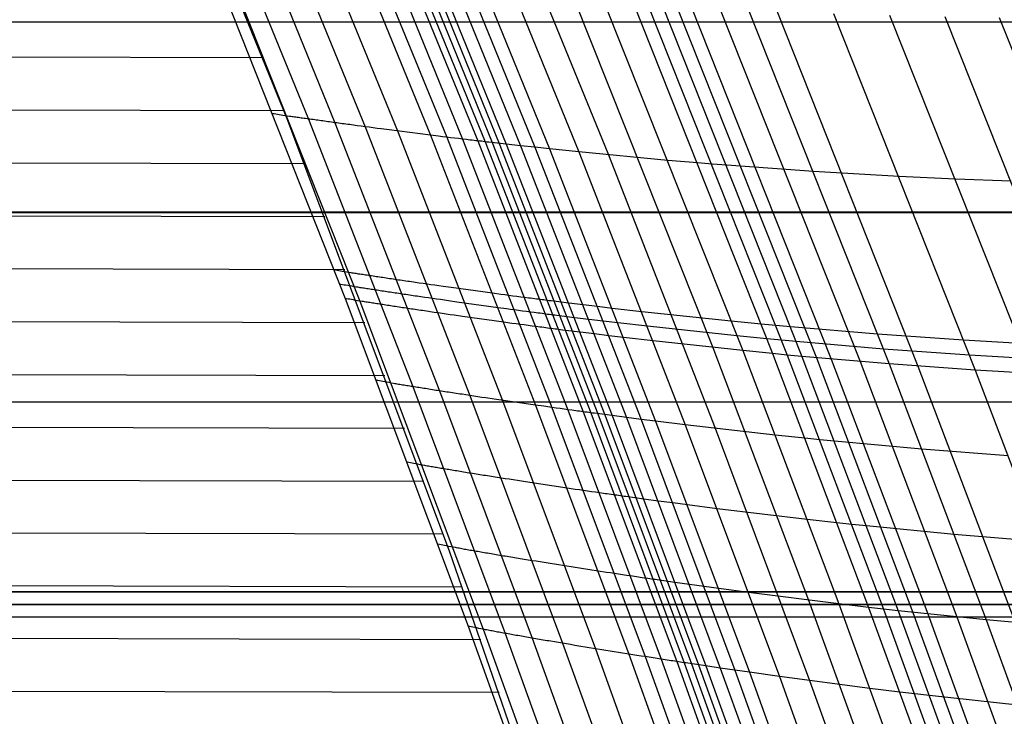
# Model space of a CAD drawing. Extents: x -260 to 296, y -277 to 294.
# Tile 173 of 241: x 208 to 223, y 57 to 67. Entities that reach past the tile are written whole.
import ezdxf

# ---------------------------------------------------------------- set-up
doc = ezdxf.new("R2010")
doc.units = 0
doc.layers.add('PREDEFINITO', color=7, linetype='CONTINUOUS')

msp = doc.modelspace()

# ---------------------------------------------------------------- linework, layer by layer
at = {"layer": 'PREDEFINITO'}
for p, q in [((209.467, 72.296, 440.509), (212.07, 65.874, 440.732)), ((210.502, 70.509, 438.194), (212.394, 65.864, 438.434)), ((210.89, 70.464, 437.872), (212.786, 65.81, 438.109)), ((211.333, 70.414, 437.727), (213.234, 65.75, 437.963)), ((211.809, 70.362, 437.685), (213.714, 65.687, 437.921)), ((212.294, 70.31, 437.67), (214.203, 65.625, 437.907)), ((212.534, 70.285, 437.65), (214.445, 65.595, 437.887)), ((212.767, 70.262, 437.609), (214.68, 65.566, 437.846)), ((212.991, 70.24, 437.538), (214.906, 65.539, 437.774)), ((213.099, 70.23, 437.489), (215.015, 65.527, 437.724)), ((213.204, 70.221, 437.428), (215.121, 65.514, 437.663)), ((213.307, 70.211, 437.362), (215.225, 65.503, 437.597)), ((213.41, 70.202, 437.298), (215.33, 65.491, 437.532)), ((213.62, 70.184, 437.177), (215.542, 65.468, 437.409)), ((213.831, 70.166, 437.061), (215.755, 65.445, 437.293)), ((214.045, 70.148, 436.952), (215.971, 65.422, 437.183)), ((214.476, 70.113, 436.747), (216.407, 65.377, 436.975)), ((214.912, 70.079, 436.554), (216.847, 65.333, 436.781)), ((210.935, 68.258, 439.779), (212.937, 63.198, 440.133)), ((211.146, 68.229, 438.875), (213.155, 63.161, 439.219)), ((216.33, 67.671, 436.462), (218.395, 62.47, 436.786)), ((216.769, 67.636, 436.272), (218.839, 62.424, 436.594)), ((217.206, 67.603, 436.073), (219.28, 62.38, 436.393)), ((217.423, 67.587, 435.968), (219.499, 62.358, 436.287)), ((217.638, 67.572, 435.859), (219.717, 62.338, 436.176)), ((217.853, 67.558, 435.746), (219.933, 62.318, 436.062)), ((218.067, 67.544, 435.633), (220.15, 62.299, 435.948)), ((218.494, 67.518, 435.404), (220.582, 62.262, 435.717)), ((218.92, 67.494, 435.173), (221.012, 62.227, 435.483)), ((219.344, 67.472, 434.938), (221.441, 62.195, 435.245)), ((220.187, 67.434, 434.455), (222.292, 62.136, 434.756)), ((221.018, 67.405, 433.951), (223.132, 62.085, 434.246)), ((221.839, 67.385, 433.425), (223.961, 62.044, 433.714)), ((-202.747, 67.31, 407.315), (238.518, 67.31, 407.315)), ((222.648, 67.373, 432.882), (224.779, 62.012, 433.164)), ((205.607, 66.796, 441.826), (211.716, 66.778, 440.692)), ((205.606, 66.009, 441.912), (212.025, 65.99, 440.727)), ((211.885, 65.939, 439.788), (211.865, 65.942, 439.922)), ((211.908, 65.935, 439.66), (211.885, 65.939, 439.788)), ((211.932, 65.931, 439.538), (211.908, 65.935, 439.66)), ((211.958, 65.927, 439.422), (211.932, 65.931, 439.538)), ((211.986, 65.923, 439.311), (211.958, 65.927, 439.422)), ((212.015, 65.919, 439.207), (211.986, 65.923, 439.311)), ((212.046, 65.914, 439.107), (212.015, 65.919, 439.207)), ((212.079, 65.909, 439.013), (212.046, 65.914, 439.107)), ((212.07, 65.874, 440.732), (214.481, 59.448, 441.097)), ((212.113, 65.904, 438.924), (212.079, 65.909, 439.013)), ((212.131, 65.902, 438.882), (212.113, 65.904, 438.924)), ((212.149, 65.899, 438.841), (212.131, 65.902, 438.882)), ((212.168, 65.896, 438.8), (212.149, 65.899, 438.841)), ((212.187, 65.894, 438.762), (212.168, 65.896, 438.8)), ((212.206, 65.891, 438.724), (212.187, 65.894, 438.762)), ((212.225, 65.888, 438.687), (212.206, 65.891, 438.724)), ((212.245, 65.885, 438.652), (212.225, 65.888, 438.687)), ((212.266, 65.882, 438.617), (212.245, 65.885, 438.652)), ((212.286, 65.879, 438.584), (212.266, 65.882, 438.617)), ((212.307, 65.876, 438.552), (212.286, 65.879, 438.584)), ((212.328, 65.873, 438.521), (212.307, 65.876, 438.552)), ((212.35, 65.87, 438.491), (212.328, 65.873, 438.521)), ((212.372, 65.867, 438.462), (212.35, 65.87, 438.491)), ((212.394, 65.864, 438.434), (212.372, 65.867, 438.462)), ((212.416, 65.861, 438.407), (212.394, 65.864, 438.434)), ((212.394, 65.864, 438.434), (213.942, 61.889, 438.741)), ((212.439, 65.858, 438.381), (212.416, 65.861, 438.407)), ((212.462, 65.855, 438.356), (212.439, 65.858, 438.381)), ((212.486, 65.851, 438.332), (212.462, 65.855, 438.356)), ((212.509, 65.848, 438.309), (212.486, 65.851, 438.332)), ((212.533, 65.845, 438.286), (212.509, 65.848, 438.309)), ((212.557, 65.841, 438.265), (212.533, 65.845, 438.286)), ((212.582, 65.838, 438.245), (212.557, 65.841, 438.265)), ((212.607, 65.835, 438.225), (212.582, 65.838, 438.245)), ((212.631, 65.831, 438.206), (212.607, 65.835, 438.225)), ((212.657, 65.828, 438.188), (212.631, 65.831, 438.206)), ((212.682, 65.824, 438.171), (212.657, 65.828, 438.188)), ((212.708, 65.821, 438.154), (212.682, 65.824, 438.171)), ((212.734, 65.817, 438.138), (212.708, 65.821, 438.154)), ((212.76, 65.814, 438.123), (212.734, 65.817, 438.138)), ((212.786, 65.81, 438.109), (212.76, 65.814, 438.123)), ((212.813, 65.806, 438.095), (212.786, 65.81, 438.109)), ((212.786, 65.81, 438.109), (214.338, 61.826, 438.413)), ((212.84, 65.803, 438.083), (212.813, 65.806, 438.095)), ((212.867, 65.799, 438.07), (212.84, 65.803, 438.083)), ((212.894, 65.795, 438.059), (212.867, 65.799, 438.07)), ((212.921, 65.792, 438.048), (212.894, 65.795, 438.059)), ((212.949, 65.788, 438.037), (212.921, 65.792, 438.048)), ((212.977, 65.784, 438.028), (212.949, 65.788, 438.037)), ((213.005, 65.781, 438.018), (212.977, 65.784, 438.028)), ((213.033, 65.777, 438.01), (213.005, 65.781, 438.018)), ((213.061, 65.773, 438.002), (213.033, 65.777, 438.01)), ((213.089, 65.769, 437.994), (213.061, 65.773, 438.002)), ((213.118, 65.765, 437.987), (213.089, 65.769, 437.994)), ((213.176, 65.758, 437.974), (213.118, 65.765, 437.987)), ((213.234, 65.75, 437.963), (213.176, 65.758, 437.974)), ((213.293, 65.742, 437.954), (213.234, 65.75, 437.963)), ((213.234, 65.75, 437.963), (214.789, 61.757, 438.267)), ((213.352, 65.734, 437.946), (213.293, 65.742, 437.954)), ((213.411, 65.726, 437.939), (213.352, 65.734, 437.946)), ((213.471, 65.719, 437.934), (213.411, 65.726, 437.939)), ((213.592, 65.703, 437.926), (213.471, 65.719, 437.934)), ((214.203, 65.625, 437.907), (213.592, 65.703, 437.926)), ((213.714, 65.687, 437.921), (215.272, 61.685, 438.225)), ((214.325, 65.61, 437.899), (214.203, 65.625, 437.907)), ((214.203, 65.625, 437.907), (215.765, 61.614, 438.211)), ((214.385, 65.602, 437.893), (214.325, 65.61, 437.899)), ((214.445, 65.595, 437.887), (214.385, 65.602, 437.893)), ((214.504, 65.587, 437.879), (214.445, 65.595, 437.887)), ((214.445, 65.595, 437.887), (216.008, 61.579, 438.192)), ((214.563, 65.58, 437.87), (214.504, 65.587, 437.879)), ((214.622, 65.573, 437.859), (214.563, 65.58, 437.87)), ((214.68, 65.566, 437.846), (214.622, 65.573, 437.859)), ((214.738, 65.559, 437.831), (214.68, 65.566, 437.846)), ((214.68, 65.566, 437.846), (216.245, 61.546, 438.151)), ((214.766, 65.556, 437.823), (214.738, 65.559, 437.831)), ((214.794, 65.552, 437.814), (214.766, 65.556, 437.823)), ((214.823, 65.549, 437.805), (214.794, 65.552, 437.814)), ((214.851, 65.546, 437.796), (214.823, 65.549, 437.805)), ((214.879, 65.542, 437.785), (214.851, 65.546, 437.796)), ((214.906, 65.539, 437.774), (214.879, 65.542, 437.785)), ((214.934, 65.536, 437.763), (214.906, 65.539, 437.774)), ((214.906, 65.539, 437.774), (216.473, 61.515, 438.079)), ((214.961, 65.533, 437.751), (214.934, 65.536, 437.763)), ((214.988, 65.53, 437.738), (214.961, 65.533, 437.751)), ((215.015, 65.527, 437.724), (214.988, 65.53, 437.738)), ((215.042, 65.523, 437.71), (215.015, 65.527, 437.724)), ((215.015, 65.527, 437.724), (216.583, 61.5, 438.028)), ((215.069, 65.52, 437.695), (215.042, 65.523, 437.71)), ((215.33, 65.491, 437.532), (215.069, 65.52, 437.695)), ((215.121, 65.514, 437.663), (216.69, 61.486, 437.966)), ((215.225, 65.503, 437.597), (216.795, 61.472, 437.9)), ((215.542, 65.468, 437.409), (215.33, 65.491, 437.532)), ((215.33, 65.491, 437.532), (216.901, 61.458, 437.835)), ((215.755, 65.445, 437.293), (215.542, 65.468, 437.409)), ((215.542, 65.468, 437.409), (217.114, 61.431, 437.711)), ((215.971, 65.422, 437.183), (215.755, 65.445, 437.293)), ((215.755, 65.445, 437.293), (217.33, 61.403, 437.594)), ((216.407, 65.377, 436.975), (215.971, 65.422, 437.183)), ((215.971, 65.422, 437.183), (217.547, 61.376, 437.483)), ((217.73, 65.25, 436.4), (216.407, 65.377, 436.975)), ((216.407, 65.377, 436.975), (217.986, 61.322, 437.274)), ((205.606, 65.221, 441.998), (212.331, 65.202, 440.764)), ((216.847, 65.333, 436.781), (218.43, 61.27, 437.078)), ((218.169, 65.212, 436.2), (217.73, 65.25, 436.4)), ((218.387, 65.194, 436.095), (218.169, 65.212, 436.2)), ((218.603, 65.177, 435.985), (218.387, 65.194, 436.095)), ((219.891, 65.084, 435.295), (218.603, 65.177, 435.985)), ((221.164, 65.009, 434.573), (219.891, 65.084, 435.295)), ((222, 64.971, 434.066), (221.164, 65.009, 434.573)), ((222.824, 64.941, 433.538), (222, 64.971, 434.066)), ((-203.859, 64.486, 407.29), (239.629, 64.486, 407.29)), ((-203.859, 64.475, 398.29), (239.629, 64.475, 398.29)), ((205.605, 64.434, 442.085), (212.635, 64.415, 440.803)), ((205.604, 63.648, 442.173), (212.935, 63.628, 440.844)), ((212.794, 63.619, 439.963), (212.773, 63.623, 440.097)), ((212.817, 63.615, 439.834), (212.794, 63.619, 439.963)), ((212.842, 63.61, 439.711), (212.817, 63.615, 439.834)), ((212.868, 63.606, 439.595), (212.842, 63.61, 439.711)), ((212.896, 63.601, 439.484), (212.868, 63.606, 439.595)), ((212.926, 63.596, 439.378), (212.896, 63.601, 439.484)), ((212.958, 63.591, 439.279), (212.926, 63.596, 439.378)), ((212.991, 63.586, 439.184), (212.958, 63.591, 439.279)), ((213.025, 63.58, 439.095), (212.991, 63.586, 439.184)), ((213.043, 63.577, 439.052), (213.025, 63.58, 439.095)), ((213.062, 63.574, 439.011), (213.043, 63.577, 439.052)), ((213.08, 63.571, 438.97), (213.062, 63.574, 439.011)), ((213.099, 63.568, 438.931), (213.08, 63.571, 438.97)), ((213.119, 63.565, 438.893), (213.099, 63.568, 438.931)), ((213.138, 63.562, 438.856), (213.119, 63.565, 438.893)), ((213.158, 63.559, 438.821), (213.138, 63.562, 438.856)), ((213.179, 63.556, 438.786), (213.158, 63.559, 438.821)), ((213.2, 63.553, 438.753), (213.179, 63.556, 438.786)), ((213.221, 63.55, 438.721), (213.2, 63.553, 438.753)), ((213.242, 63.546, 438.69), (213.221, 63.55, 438.721)), ((213.264, 63.543, 438.659), (213.242, 63.546, 438.69)), ((213.286, 63.539, 438.63), (213.264, 63.543, 438.659)), ((213.308, 63.536, 438.602), (213.286, 63.539, 438.63)), ((213.331, 63.533, 438.575), (213.308, 63.536, 438.602)), ((213.354, 63.529, 438.549), (213.331, 63.533, 438.575)), ((213.377, 63.526, 438.524), (213.354, 63.529, 438.549)), ((213.4, 63.522, 438.5), (213.377, 63.526, 438.524)), ((213.424, 63.518, 438.476), (213.4, 63.522, 438.5)), ((213.448, 63.515, 438.454), (213.424, 63.518, 438.476)), ((213.473, 63.511, 438.432), (213.448, 63.515, 438.454)), ((213.497, 63.508, 438.412), (213.473, 63.511, 438.432)), ((213.522, 63.504, 438.392), (213.497, 63.508, 438.412)), ((213.547, 63.5, 438.373), (213.522, 63.504, 438.392)), ((213.573, 63.496, 438.355), (213.547, 63.5, 438.373)), ((213.598, 63.492, 438.338), (213.573, 63.496, 438.355)), ((213.624, 63.489, 438.321), (213.598, 63.492, 438.338)), ((213.65, 63.485, 438.305), (213.624, 63.489, 438.321)), ((213.676, 63.481, 438.29), (213.65, 63.485, 438.305)), ((213.703, 63.477, 438.276), (213.676, 63.481, 438.29)), ((213.73, 63.473, 438.262), (213.703, 63.477, 438.276)), ((213.757, 63.469, 438.249), (213.73, 63.473, 438.262)), ((213.784, 63.465, 438.237), (213.757, 63.469, 438.249)), ((213.811, 63.461, 438.225), (213.784, 63.465, 438.237)), ((213.839, 63.457, 438.214), (213.811, 63.461, 438.225)), ((213.866, 63.453, 438.204), (213.839, 63.457, 438.214)), ((213.894, 63.449, 438.194), (213.866, 63.453, 438.204)), ((213.922, 63.445, 438.185), (213.894, 63.449, 438.194)), ((213.951, 63.441, 438.176), (213.922, 63.445, 438.185)), ((213.979, 63.437, 438.168), (213.951, 63.441, 438.176)), ((214.008, 63.433, 438.16), (213.979, 63.437, 438.168)), ((212.876, 63.407, 439.98), (212.855, 63.41, 440.115)), ((212.899, 63.403, 439.851), (212.876, 63.407, 439.98)), ((212.924, 63.398, 439.729), (212.899, 63.403, 439.851)), ((212.95, 63.394, 439.612), (212.924, 63.398, 439.729)), ((212.978, 63.389, 439.501), (212.95, 63.394, 439.612)), ((213.008, 63.384, 439.396), (212.978, 63.389, 439.501)), ((213.04, 63.379, 439.296), (213.008, 63.384, 439.396)), ((213.073, 63.373, 439.201), (213.04, 63.379, 439.296)), ((213.108, 63.368, 439.112), (213.073, 63.373, 439.201)), ((213.126, 63.365, 439.069), (213.108, 63.368, 439.112)), ((213.144, 63.362, 439.028), (213.126, 63.365, 439.069)), ((213.163, 63.359, 438.987), (213.144, 63.362, 439.028)), ((213.182, 63.356, 438.948), (213.163, 63.359, 438.987)), ((213.201, 63.353, 438.91), (213.182, 63.356, 438.948)), ((213.221, 63.35, 438.874), (213.201, 63.353, 438.91)), ((213.241, 63.346, 438.838), (213.221, 63.35, 438.874)), ((213.261, 63.343, 438.803), (213.241, 63.346, 438.838)), ((213.282, 63.34, 438.77), (213.261, 63.343, 438.803)), ((213.303, 63.337, 438.738), (213.282, 63.34, 438.77)), ((213.325, 63.333, 438.707), (213.303, 63.337, 438.738)), ((213.346, 63.33, 438.676), (213.325, 63.333, 438.707)), ((213.368, 63.327, 438.647), (213.346, 63.33, 438.676)), ((213.391, 63.323, 438.619), (213.368, 63.327, 438.647)), ((213.413, 63.32, 438.592), (213.391, 63.323, 438.619)), ((213.436, 63.316, 438.566), (213.413, 63.32, 438.592)), ((213.46, 63.313, 438.541), (213.436, 63.316, 438.566)), ((213.483, 63.309, 438.516), (213.46, 63.313, 438.541)), ((213.507, 63.305, 438.493), (213.483, 63.309, 438.516)), ((213.531, 63.302, 438.471), (213.507, 63.305, 438.493)), ((213.555, 63.298, 438.449), (213.531, 63.302, 438.471)), ((213.58, 63.294, 438.429), (213.555, 63.298, 438.449)), ((213.605, 63.291, 438.409), (213.58, 63.294, 438.429)), ((213.63, 63.287, 438.39), (213.605, 63.291, 438.409)), ((214.036, 63.428, 438.153), (214.008, 63.433, 438.16)), ((214.094, 63.42, 438.14), (214.036, 63.428, 438.153)), ((214.153, 63.412, 438.129), (214.094, 63.42, 438.14)), ((214.212, 63.403, 438.12), (214.153, 63.412, 438.129)), ((214.271, 63.395, 438.112), (214.212, 63.403, 438.12)), ((214.331, 63.386, 438.105), (214.271, 63.395, 438.112)), ((214.391, 63.378, 438.1), (214.331, 63.386, 438.105)), ((214.512, 63.361, 438.092), (214.391, 63.378, 438.1)), ((215.126, 63.276, 438.073), (214.512, 63.361, 438.092)), ((212.937, 63.198, 440.133), (214.763, 58.332, 440.621)), ((212.958, 63.194, 439.998), (212.937, 63.198, 440.133)), ((212.981, 63.19, 439.869), (212.958, 63.194, 439.998)), ((213.006, 63.186, 439.747), (212.981, 63.19, 439.869)), ((213.032, 63.181, 439.63), (213.006, 63.186, 439.747)), ((213.06, 63.176, 439.519), (213.032, 63.181, 439.63)), ((213.09, 63.171, 439.413), (213.06, 63.176, 439.519)), ((213.122, 63.166, 439.314), (213.09, 63.171, 439.413)), ((213.155, 63.161, 439.219), (213.122, 63.166, 439.314)), ((213.19, 63.155, 439.13), (213.155, 63.161, 439.219)), ((213.155, 63.161, 439.219), (214.988, 58.285, 439.698)), ((213.208, 63.152, 439.087), (213.19, 63.155, 439.13)), ((213.226, 63.149, 439.045), (213.208, 63.152, 439.087)), ((213.245, 63.146, 439.005), (213.226, 63.149, 439.045)), ((213.264, 63.143, 438.966), (213.245, 63.146, 439.005)), ((213.283, 63.14, 438.928), (213.264, 63.143, 438.966)), ((213.655, 63.283, 438.372), (213.63, 63.287, 438.39)), ((213.681, 63.279, 438.354), (213.655, 63.283, 438.372)), ((213.707, 63.275, 438.338), (213.681, 63.279, 438.354)), ((213.733, 63.271, 438.322), (213.707, 63.275, 438.338)), ((213.759, 63.268, 438.307), (213.733, 63.271, 438.322)), ((213.786, 63.264, 438.293), (213.759, 63.268, 438.307)), ((213.812, 63.26, 438.279), (213.786, 63.264, 438.293)), ((213.839, 63.256, 438.266), (213.812, 63.26, 438.279)), ((213.867, 63.252, 438.254), (213.839, 63.256, 438.266)), ((213.894, 63.248, 438.242), (213.867, 63.252, 438.254)), ((213.921, 63.244, 438.231), (213.894, 63.248, 438.242)), ((213.949, 63.239, 438.221), (213.921, 63.244, 438.231)), ((213.977, 63.235, 438.211), (213.949, 63.239, 438.221)), ((214.005, 63.231, 438.202), (213.977, 63.235, 438.211)), ((214.033, 63.227, 438.193), (214.005, 63.231, 438.202)), ((214.062, 63.223, 438.185), (214.033, 63.227, 438.193)), ((214.09, 63.219, 438.177), (214.062, 63.223, 438.185)), ((214.119, 63.215, 438.17), (214.09, 63.219, 438.177)), ((214.177, 63.206, 438.157), (214.119, 63.215, 438.17)), ((214.236, 63.198, 438.146), (214.177, 63.206, 438.157)), ((214.294, 63.189, 438.137), (214.236, 63.198, 438.146)), ((214.354, 63.181, 438.129), (214.294, 63.189, 438.137)), ((214.414, 63.172, 438.122), (214.354, 63.181, 438.129)), ((214.474, 63.164, 438.117), (214.414, 63.172, 438.122)), ((214.595, 63.146, 438.109), (214.474, 63.164, 438.117)), ((215.209, 63.061, 438.09), (214.595, 63.146, 438.109)), ((215.248, 63.259, 438.066), (215.126, 63.276, 438.073)), ((215.308, 63.251, 438.06), (215.248, 63.259, 438.066)), ((215.368, 63.243, 438.054), (215.308, 63.251, 438.06)), ((215.428, 63.235, 438.046), (215.368, 63.243, 438.054)), ((215.487, 63.227, 438.036), (215.428, 63.235, 438.046)), ((215.546, 63.22, 438.025), (215.487, 63.227, 438.036)), ((215.605, 63.212, 438.013), (215.546, 63.22, 438.025)), ((215.662, 63.204, 437.998), (215.605, 63.212, 438.013)), ((215.691, 63.201, 437.99), (215.662, 63.204, 437.998)), ((215.72, 63.197, 437.981), (215.691, 63.201, 437.99)), ((215.748, 63.193, 437.972), (215.72, 63.197, 437.981)), ((215.776, 63.19, 437.962), (215.748, 63.193, 437.972)), ((215.804, 63.186, 437.952), (215.776, 63.19, 437.962)), ((215.832, 63.183, 437.941), (215.804, 63.186, 437.952)), ((215.86, 63.179, 437.929), (215.832, 63.183, 437.941)), ((215.887, 63.176, 437.917), (215.86, 63.179, 437.929)), ((215.914, 63.172, 437.904), (215.887, 63.176, 437.917)), ((215.941, 63.169, 437.891), (215.914, 63.172, 437.904)), ((215.968, 63.165, 437.876), (215.941, 63.169, 437.891)), ((215.995, 63.162, 437.861), (215.968, 63.165, 437.876)), ((216.258, 63.129, 437.698), (215.995, 63.162, 437.861)), ((213.303, 63.137, 438.891), (213.283, 63.14, 438.928)), ((213.323, 63.134, 438.855), (213.303, 63.137, 438.891)), ((213.344, 63.13, 438.821), (213.323, 63.134, 438.855)), ((213.364, 63.127, 438.787), (213.344, 63.13, 438.821)), ((213.385, 63.124, 438.755), (213.364, 63.127, 438.787)), ((213.407, 63.12, 438.724), (213.385, 63.124, 438.755)), ((213.429, 63.117, 438.694), (213.407, 63.12, 438.724)), ((213.451, 63.114, 438.665), (213.429, 63.117, 438.694)), ((213.473, 63.11, 438.636), (213.451, 63.114, 438.665)), ((213.496, 63.107, 438.609), (213.473, 63.11, 438.636)), ((213.519, 63.103, 438.583), (213.496, 63.107, 438.609)), ((213.542, 63.1, 438.558), (213.519, 63.103, 438.583)), ((213.565, 63.096, 438.534), (213.542, 63.1, 438.558)), ((213.589, 63.092, 438.51), (213.565, 63.096, 438.534)), ((213.613, 63.089, 438.488), (213.589, 63.092, 438.51)), ((213.638, 63.085, 438.466), (213.613, 63.089, 438.488)), ((213.662, 63.081, 438.446), (213.638, 63.085, 438.466)), ((213.687, 63.077, 438.426), (213.662, 63.081, 438.446)), ((213.712, 63.074, 438.407), (213.687, 63.077, 438.426)), ((213.738, 63.07, 438.389), (213.712, 63.074, 438.407)), ((213.763, 63.066, 438.372), (213.738, 63.07, 438.389)), ((213.789, 63.062, 438.355), (213.763, 63.066, 438.372)), ((213.815, 63.058, 438.339), (213.789, 63.062, 438.355)), ((213.842, 63.054, 438.324), (213.815, 63.058, 438.339)), ((213.868, 63.05, 438.31), (213.842, 63.054, 438.324)), ((213.895, 63.046, 438.296), (213.868, 63.05, 438.31)), ((213.922, 63.042, 438.283), (213.895, 63.046, 438.296)), ((213.949, 63.038, 438.271), (213.922, 63.042, 438.283)), ((213.977, 63.034, 438.259), (213.949, 63.038, 438.271)), ((214.004, 63.03, 438.248), (213.977, 63.034, 438.259)), ((214.032, 63.026, 438.238), (214.004, 63.03, 438.248)), ((214.06, 63.022, 438.228), (214.032, 63.026, 438.238)), ((214.088, 63.018, 438.219), (214.06, 63.022, 438.228)), ((214.116, 63.013, 438.21), (214.088, 63.018, 438.219)), ((214.145, 63.009, 438.202), (214.116, 63.013, 438.21)), ((214.173, 63.005, 438.194), (214.145, 63.009, 438.202)), ((214.202, 63.001, 438.187), (214.173, 63.005, 438.194)), ((214.26, 62.992, 438.174), (214.202, 63.001, 438.187)), ((215.331, 63.044, 438.082), (215.209, 63.061, 438.09)), ((215.392, 63.036, 438.077), (215.331, 63.044, 438.082)), ((215.452, 63.028, 438.071), (215.392, 63.036, 438.077)), ((215.511, 63.02, 438.063), (215.452, 63.028, 438.071)), ((215.571, 63.012, 438.053), (215.511, 63.02, 438.063)), ((215.63, 63.004, 438.042), (215.571, 63.012, 438.053)), ((215.688, 62.997, 438.03), (215.63, 63.004, 438.042)), ((215.746, 62.989, 438.015), (215.688, 62.997, 438.03)), ((216.471, 63.104, 437.574), (216.258, 63.129, 437.698)), ((216.685, 63.078, 437.458), (216.471, 63.104, 437.574)), ((216.902, 63.052, 437.347), (216.685, 63.078, 437.458)), ((217.34, 63.002, 437.139), (216.902, 63.052, 437.347)), ((218.67, 62.861, 436.561), (217.34, 63.002, 437.139)), ((205.604, 62.862, 442.262), (213.232, 62.842, 440.888)), ((214.318, 62.984, 438.163), (214.26, 62.992, 438.174)), ((214.377, 62.975, 438.154), (214.318, 62.984, 438.163)), ((214.437, 62.967, 438.146), (214.377, 62.975, 438.154)), ((214.497, 62.958, 438.139), (214.437, 62.967, 438.146)), ((214.557, 62.95, 438.134), (214.497, 62.958, 438.139)), ((214.678, 62.932, 438.126), (214.557, 62.95, 438.134)), ((215.292, 62.846, 438.107), (214.678, 62.932, 438.126)), ((215.775, 62.985, 438.007), (215.746, 62.989, 438.015)), ((215.803, 62.982, 437.998), (215.775, 62.985, 438.007)), ((215.831, 62.978, 437.989), (215.803, 62.982, 437.998)), ((215.86, 62.974, 437.979), (215.831, 62.978, 437.989)), ((215.888, 62.971, 437.969), (215.86, 62.974, 437.979)), ((215.916, 62.967, 437.958), (215.888, 62.971, 437.969)), ((215.943, 62.963, 437.946), (215.916, 62.967, 437.958)), ((215.971, 62.96, 437.934), (215.943, 62.963, 437.946)), ((215.998, 62.956, 437.921), (215.971, 62.96, 437.934)), ((216.025, 62.953, 437.907), (215.998, 62.956, 437.921)), ((216.052, 62.95, 437.893), (216.025, 62.953, 437.907)), ((216.079, 62.946, 437.878), (216.052, 62.95, 437.893)), ((216.342, 62.913, 437.715), (216.079, 62.946, 437.878)), ((216.554, 62.887, 437.591), (216.342, 62.913, 437.715)), ((216.769, 62.861, 437.474), (216.554, 62.887, 437.591)), ((216.986, 62.836, 437.363), (216.769, 62.861, 437.474)), ((219.111, 62.818, 436.36), (218.67, 62.861, 436.561)), ((215.414, 62.829, 438.1), (215.292, 62.846, 438.107)), ((215.475, 62.821, 438.094), (215.414, 62.829, 438.1)), ((215.535, 62.813, 438.088), (215.475, 62.821, 438.094)), ((215.595, 62.805, 438.08), (215.535, 62.813, 438.088)), ((215.654, 62.797, 438.07), (215.595, 62.805, 438.08)), ((215.713, 62.789, 438.059), (215.654, 62.797, 438.07)), ((215.771, 62.781, 438.047), (215.713, 62.789, 438.059)), ((215.829, 62.774, 438.032), (215.771, 62.781, 438.047)), ((215.858, 62.77, 438.024), (215.829, 62.774, 438.032)), ((215.886, 62.766, 438.015), (215.858, 62.77, 438.024)), ((215.915, 62.762, 438.006), (215.886, 62.766, 438.015)), ((215.943, 62.759, 437.996), (215.915, 62.762, 438.006)), ((215.971, 62.755, 437.986), (215.943, 62.759, 437.996)), ((215.999, 62.751, 437.975), (215.971, 62.755, 437.986)), ((216.027, 62.748, 437.963), (215.999, 62.751, 437.975)), ((216.054, 62.744, 437.951), (216.027, 62.748, 437.963)), ((216.081, 62.741, 437.938), (216.054, 62.744, 437.951)), ((216.108, 62.737, 437.925), (216.081, 62.741, 437.938)), ((216.135, 62.734, 437.91), (216.108, 62.737, 437.925)), ((216.162, 62.73, 437.895), (216.135, 62.734, 437.91)), ((216.425, 62.697, 437.732), (216.162, 62.73, 437.895)), ((217.424, 62.785, 437.155), (216.986, 62.836, 437.363)), ((218.754, 62.642, 436.577), (217.424, 62.785, 437.155)), ((219.329, 62.797, 436.254), (219.111, 62.818, 436.36)), ((219.547, 62.777, 436.143), (219.329, 62.797, 436.254)), ((220.841, 62.669, 435.451), (219.547, 62.777, 436.143)), ((216.638, 62.671, 437.608), (216.425, 62.697, 437.732)), ((216.853, 62.645, 437.491), (216.638, 62.671, 437.608)), ((217.07, 62.619, 437.38), (216.853, 62.645, 437.491)), ((217.508, 62.568, 437.172), (217.07, 62.619, 437.38)), ((218.839, 62.424, 436.594), (217.508, 62.568, 437.172)), ((219.196, 62.599, 436.376), (218.754, 62.642, 436.577)), ((219.414, 62.578, 436.27), (219.196, 62.599, 436.376)), ((219.632, 62.558, 436.16), (219.414, 62.578, 436.27)), ((220.927, 62.448, 435.467), (219.632, 62.558, 436.16)), ((222.119, 62.58, 434.725), (220.841, 62.669, 435.451)), ((222.959, 62.532, 434.215), (222.119, 62.58, 434.725)), ((218.395, 62.47, 436.786), (219.818, 58.716, 437.119)), ((219.28, 62.38, 436.393), (218.839, 62.424, 436.594)), ((218.839, 62.424, 436.594), (220.265, 58.662, 436.926)), ((222.206, 62.358, 434.741), (220.927, 62.448, 435.467)), ((219.499, 62.358, 436.287), (219.28, 62.38, 436.393)), ((219.28, 62.38, 436.393), (220.709, 58.61, 436.724)), ((219.717, 62.338, 436.176), (219.499, 62.358, 436.287)), ((219.499, 62.358, 436.287), (220.93, 58.584, 436.617)), ((221.012, 62.227, 435.483), (219.717, 62.338, 436.176)), ((219.717, 62.338, 436.176), (221.149, 58.56, 436.505)), ((219.933, 62.318, 436.062), (221.367, 58.536, 436.391)), ((220.15, 62.299, 435.948), (221.585, 58.513, 436.276)), ((223.046, 62.309, 434.231), (222.206, 62.358, 434.741)), ((220.582, 62.262, 435.717), (222.02, 58.468, 436.043)), ((222.292, 62.136, 434.756), (221.012, 62.227, 435.483)), ((221.012, 62.227, 435.483), (222.453, 58.425, 435.808)), ((221.441, 62.195, 435.245), (222.885, 58.384, 435.569)), ((223.132, 62.085, 434.246), (222.292, 62.136, 434.756)), ((222.292, 62.136, 434.756), (223.742, 58.309, 435.077)), ((205.603, 62.076, 442.352), (213.526, 62.056, 440.933)), ((213.424, 61.978, 440.106), (213.403, 61.982, 440.241)), ((213.447, 61.973, 439.977), (213.424, 61.978, 440.106)), ((213.472, 61.968, 439.854), (213.447, 61.973, 439.977)), ((213.499, 61.964, 439.737), (213.472, 61.968, 439.854)), ((213.527, 61.958, 439.625), (213.499, 61.964, 439.737)), ((213.557, 61.953, 439.52), (213.527, 61.958, 439.625)), ((213.589, 61.948, 439.42), (213.557, 61.953, 439.52)), ((213.622, 61.942, 439.325), (213.589, 61.948, 439.42)), ((213.657, 61.936, 439.235), (213.622, 61.942, 439.325)), ((213.675, 61.933, 439.192), (213.657, 61.936, 439.235)), ((213.694, 61.93, 439.151), (213.675, 61.933, 439.192)), ((213.712, 61.926, 439.11), (213.694, 61.93, 439.151)), ((213.732, 61.923, 439.071), (213.712, 61.926, 439.11)), ((213.751, 61.92, 439.033), (213.732, 61.923, 439.071)), ((213.771, 61.917, 438.996), (213.751, 61.92, 439.033)), ((213.791, 61.913, 438.96), (213.771, 61.917, 438.996)), ((213.812, 61.91, 438.926), (213.791, 61.913, 438.96)), ((213.833, 61.907, 438.892), (213.812, 61.91, 438.926)), ((213.854, 61.903, 438.86), (213.833, 61.907, 438.892)), ((213.875, 61.9, 438.828), (213.854, 61.903, 438.86)), ((213.897, 61.896, 438.798), (213.875, 61.9, 438.828)), ((213.919, 61.892, 438.769), (213.897, 61.896, 438.798)), ((213.942, 61.889, 438.741), (213.919, 61.892, 438.769)), ((213.964, 61.885, 438.714), (213.942, 61.889, 438.741)), ((213.942, 61.889, 438.741), (215.311, 58.224, 439.11)), ((213.987, 61.881, 438.687), (213.964, 61.885, 438.714)), ((214.011, 61.878, 438.662), (213.987, 61.881, 438.687)), ((214.034, 61.874, 438.638), (214.011, 61.878, 438.662)), ((214.058, 61.87, 438.615), (214.034, 61.874, 438.638)), ((214.082, 61.866, 438.592), (214.058, 61.87, 438.615)), ((214.107, 61.862, 438.571), (214.082, 61.866, 438.592)), ((214.132, 61.859, 438.55), (214.107, 61.862, 438.571)), ((214.157, 61.855, 438.53), (214.132, 61.859, 438.55)), ((214.182, 61.851, 438.511), (214.157, 61.855, 438.53)), ((214.207, 61.847, 438.493), (214.182, 61.851, 438.511)), ((214.233, 61.843, 438.475), (214.207, 61.847, 438.493)), ((214.259, 61.839, 438.459), (214.233, 61.843, 438.475)), ((214.285, 61.834, 438.443), (214.259, 61.839, 438.459)), ((214.311, 61.83, 438.428), (214.285, 61.834, 438.443)), ((214.338, 61.826, 438.413), (214.311, 61.83, 438.428)), ((214.365, 61.822, 438.4), (214.338, 61.826, 438.413)), ((214.338, 61.826, 438.413), (215.712, 58.153, 438.781)), ((214.392, 61.818, 438.387), (214.365, 61.822, 438.4)), ((214.419, 61.814, 438.375), (214.392, 61.818, 438.387)), ((214.447, 61.809, 438.363), (214.419, 61.814, 438.375)), ((214.474, 61.805, 438.352), (214.447, 61.809, 438.363)), ((214.502, 61.801, 438.341), (214.474, 61.805, 438.352)), ((214.53, 61.797, 438.332), (214.502, 61.801, 438.341)), ((214.558, 61.792, 438.322), (214.53, 61.797, 438.332)), ((214.587, 61.788, 438.314), (214.558, 61.792, 438.322)), ((214.615, 61.784, 438.305), (214.587, 61.788, 438.314)), ((214.644, 61.779, 438.298), (214.615, 61.784, 438.305)), ((214.673, 61.775, 438.291), (214.644, 61.779, 438.298)), ((214.731, 61.766, 438.278), (214.673, 61.775, 438.291)), ((214.789, 61.757, 438.267), (214.731, 61.766, 438.278)), ((214.848, 61.748, 438.257), (214.789, 61.757, 438.267)), ((214.789, 61.757, 438.267), (216.166, 58.076, 438.634)), ((214.908, 61.739, 438.249), (214.848, 61.748, 438.257)), ((214.968, 61.73, 438.243), (214.908, 61.739, 438.249)), ((215.028, 61.721, 438.237), (214.968, 61.73, 438.243)), ((215.15, 61.703, 438.23), (215.028, 61.721, 438.237)), ((215.765, 61.614, 438.211), (215.15, 61.703, 438.23)), ((215.272, 61.685, 438.225), (216.652, 57.996, 438.593)), ((-204.935, 61.662, 407.322), (240.703, 61.662, 407.322)), ((215.887, 61.597, 438.204), (215.765, 61.614, 438.211)), ((215.765, 61.614, 438.211), (217.147, 57.916, 438.58)), ((215.948, 61.588, 438.198), (215.887, 61.597, 438.204)), ((216.008, 61.579, 438.192), (215.948, 61.588, 438.198)), ((216.068, 61.571, 438.184), (216.008, 61.579, 438.192)), ((216.008, 61.579, 438.192), (217.392, 57.878, 438.561)), ((216.128, 61.563, 438.174), (216.068, 61.571, 438.184)), ((216.187, 61.555, 438.163), (216.128, 61.563, 438.174)), ((216.245, 61.546, 438.151), (216.187, 61.555, 438.163)), ((216.303, 61.538, 438.136), (216.245, 61.546, 438.151)), ((216.245, 61.546, 438.151), (217.63, 57.84, 438.52)), ((216.332, 61.534, 438.128), (216.303, 61.538, 438.136)), ((216.36, 61.531, 438.119), (216.332, 61.534, 438.128)), ((216.389, 61.527, 438.11), (216.36, 61.531, 438.119)), ((216.417, 61.523, 438.1), (216.389, 61.527, 438.11)), ((216.445, 61.519, 438.09), (216.417, 61.523, 438.1)), ((216.473, 61.515, 438.079), (216.445, 61.519, 438.09)), ((216.501, 61.511, 438.067), (216.473, 61.515, 438.079)), ((216.473, 61.515, 438.079), (217.86, 57.805, 438.448)), ((216.529, 61.508, 438.055), (216.501, 61.511, 438.067)), ((216.556, 61.504, 438.042), (216.529, 61.508, 438.055)), ((216.583, 61.5, 438.028), (216.556, 61.504, 438.042)), ((216.61, 61.497, 438.014), (216.583, 61.5, 438.028)), ((216.583, 61.5, 438.028), (217.971, 57.788, 438.397)), ((216.637, 61.493, 437.999), (216.61, 61.497, 438.014)), ((216.901, 61.458, 437.835), (216.637, 61.493, 437.999)), ((216.69, 61.486, 437.966), (218.078, 57.772, 438.335)), ((216.795, 61.472, 437.9), (218.184, 57.756, 438.268)), ((217.114, 61.431, 437.711), (216.901, 61.458, 437.835)), ((216.901, 61.458, 437.835), (218.291, 57.74, 438.203)), ((217.33, 61.403, 437.594), (217.114, 61.431, 437.711)), ((217.114, 61.431, 437.711), (218.506, 57.708, 438.078)), ((217.547, 61.376, 437.483), (217.33, 61.403, 437.594)), ((217.33, 61.403, 437.594), (218.723, 57.677, 437.961)), ((205.602, 61.291, 442.443), (213.817, 61.27, 440.98)), ((217.986, 61.322, 437.274), (217.547, 61.376, 437.483)), ((217.547, 61.376, 437.483), (218.942, 57.645, 437.849)), ((219.32, 61.17, 436.695), (217.986, 61.322, 437.274)), ((217.986, 61.322, 437.274), (219.384, 57.583, 437.64)), ((218.43, 61.27, 437.078), (219.831, 57.523, 437.443)), ((219.763, 61.123, 436.493), (219.32, 61.17, 436.695)), ((219.982, 61.101, 436.387), (219.763, 61.123, 436.493)), ((220.2, 61.079, 436.276), (219.982, 61.101, 436.387)), ((221.499, 60.961, 435.581), (220.2, 61.079, 436.276)), ((222.781, 60.861, 434.853), (221.499, 60.961, 435.581)), ((213.884, 60.761, 440.223), (213.862, 60.765, 440.359)), ((213.907, 60.756, 440.093), (213.884, 60.761, 440.223)), ((213.932, 60.751, 439.97), (213.907, 60.756, 440.093)), ((213.959, 60.746, 439.853), (213.932, 60.751, 439.97)), ((213.988, 60.74, 439.741), (213.959, 60.746, 439.853)), ((214.018, 60.735, 439.635), (213.988, 60.74, 439.741)), ((214.05, 60.729, 439.535), (214.018, 60.735, 439.635)), ((214.084, 60.723, 439.44), (214.05, 60.729, 439.535)), ((214.119, 60.716, 439.35), (214.084, 60.723, 439.44)), ((214.137, 60.713, 439.307), (214.119, 60.716, 439.35)), ((214.155, 60.71, 439.265), (214.137, 60.713, 439.307)), ((214.174, 60.707, 439.225), (214.155, 60.71, 439.265)), ((214.193, 60.703, 439.185), (214.174, 60.707, 439.225)), ((214.213, 60.7, 439.147), (214.193, 60.703, 439.185)), ((214.233, 60.696, 439.11), (214.213, 60.7, 439.147)), ((214.253, 60.693, 439.074), (214.233, 60.696, 439.11)), ((214.274, 60.689, 439.04), (214.253, 60.693, 439.074)), ((214.295, 60.686, 439.006), (214.274, 60.689, 439.04)), ((214.316, 60.682, 438.974), (214.295, 60.686, 439.006)), ((214.338, 60.678, 438.942), (214.316, 60.682, 438.974)), ((214.359, 60.675, 438.912), (214.338, 60.678, 438.942)), ((214.382, 60.671, 438.883), (214.359, 60.675, 438.912)), ((214.404, 60.667, 438.854), (214.382, 60.671, 438.883)), ((214.427, 60.663, 438.827), (214.404, 60.667, 438.854)), ((214.45, 60.66, 438.801), (214.427, 60.663, 438.827)), ((214.474, 60.656, 438.776), (214.45, 60.66, 438.801)), ((214.497, 60.652, 438.751), (214.474, 60.656, 438.776)), ((214.521, 60.648, 438.728), (214.497, 60.652, 438.751)), ((214.546, 60.644, 438.705), (214.521, 60.648, 438.728)), ((214.57, 60.64, 438.684), (214.546, 60.644, 438.705)), ((214.595, 60.636, 438.663), (214.57, 60.64, 438.684)), ((214.62, 60.632, 438.643), (214.595, 60.636, 438.663)), ((214.645, 60.627, 438.624), (214.62, 60.632, 438.643)), ((214.671, 60.623, 438.606), (214.645, 60.627, 438.624)), ((214.697, 60.619, 438.588), (214.671, 60.623, 438.606)), ((214.723, 60.615, 438.572), (214.697, 60.619, 438.588)), ((214.749, 60.611, 438.556), (214.723, 60.615, 438.572)), ((214.775, 60.606, 438.541), (214.749, 60.611, 438.556)), ((214.802, 60.602, 438.526), (214.775, 60.606, 438.541)), ((214.829, 60.598, 438.513), (214.802, 60.602, 438.526)), ((214.856, 60.593, 438.5), (214.829, 60.598, 438.513)), ((214.883, 60.589, 438.487), (214.856, 60.593, 438.5)), ((214.911, 60.585, 438.476), (214.883, 60.589, 438.487)), ((214.938, 60.58, 438.465), (214.911, 60.585, 438.476)), ((214.966, 60.576, 438.454), (214.938, 60.58, 438.465)), ((214.994, 60.571, 438.444), (214.966, 60.576, 438.454)), ((215.023, 60.567, 438.435), (214.994, 60.571, 438.444)), ((215.051, 60.562, 438.426), (215.023, 60.567, 438.435)), ((215.08, 60.558, 438.418), (215.051, 60.562, 438.426)), ((215.108, 60.553, 438.411), (215.08, 60.558, 438.418)), ((215.137, 60.549, 438.403), (215.108, 60.553, 438.411)), ((215.195, 60.54, 438.391), (215.137, 60.549, 438.403)), ((215.254, 60.53, 438.38), (215.195, 60.54, 438.391)), ((215.313, 60.521, 438.37), (215.254, 60.53, 438.38)), ((215.373, 60.512, 438.362), (215.313, 60.521, 438.37)), ((215.433, 60.503, 438.356), (215.373, 60.512, 438.362)), ((205.602, 60.506, 442.535), (214.105, 60.485, 441.029)), ((215.494, 60.493, 438.35), (215.433, 60.503, 438.356)), ((215.615, 60.475, 438.342), (215.494, 60.493, 438.35)), ((216.232, 60.382, 438.324), (215.615, 60.475, 438.342)), ((216.354, 60.363, 438.317), (216.232, 60.382, 438.324)), ((216.415, 60.355, 438.311), (216.354, 60.363, 438.317)), ((216.475, 60.346, 438.305), (216.415, 60.355, 438.311)), ((216.535, 60.337, 438.297), (216.475, 60.346, 438.305)), ((216.595, 60.328, 438.288), (216.535, 60.337, 438.297)), ((216.654, 60.32, 438.277), (216.595, 60.328, 438.288)), ((216.713, 60.311, 438.264), (216.654, 60.32, 438.277)), ((216.771, 60.303, 438.249), (216.713, 60.311, 438.264)), ((216.8, 60.299, 438.241), (216.771, 60.303, 438.249)), ((216.828, 60.295, 438.232), (216.8, 60.299, 438.241)), ((216.857, 60.291, 438.223), (216.828, 60.295, 438.232)), ((216.885, 60.287, 438.213), (216.857, 60.291, 438.223)), ((216.914, 60.283, 438.203), (216.885, 60.287, 438.213)), ((216.942, 60.279, 438.192), (216.914, 60.283, 438.203)), ((216.969, 60.275, 438.18), (216.942, 60.279, 438.192)), ((216.997, 60.271, 438.168), (216.969, 60.275, 438.18)), ((217.024, 60.267, 438.155), (216.997, 60.271, 438.168)), ((217.052, 60.263, 438.141), (217.024, 60.267, 438.155)), ((217.079, 60.259, 438.127), (217.052, 60.263, 438.141)), ((217.105, 60.256, 438.111), (217.079, 60.259, 438.127)), ((217.37, 60.219, 437.948), (217.105, 60.256, 438.111)), ((217.584, 60.19, 437.824), (217.37, 60.219, 437.948)), ((217.8, 60.161, 437.706), (217.584, 60.19, 437.824)), ((218.018, 60.133, 437.595), (217.8, 60.161, 437.706)), ((218.459, 60.076, 437.386), (218.018, 60.133, 437.595)), ((219.796, 59.916, 436.805), (218.459, 60.076, 437.386)), ((220.239, 59.867, 436.603), (219.796, 59.916, 436.805)), ((220.459, 59.843, 436.497), (220.239, 59.867, 436.603)), ((220.678, 59.82, 436.385), (220.459, 59.843, 436.497)), ((221.979, 59.693, 435.689), (220.678, 59.82, 436.385)), ((205.601, 59.722, 442.628), (214.39, 59.701, 441.08)), ((223.265, 59.586, 434.959), (221.979, 59.693, 435.689)), ((214.337, 59.543, 440.349), (214.316, 59.548, 440.485)), ((214.361, 59.538, 440.219), (214.337, 59.543, 440.349)), ((214.386, 59.533, 440.096), (214.361, 59.538, 440.219)), ((214.413, 59.528, 439.978), (214.386, 59.533, 440.096)), ((214.442, 59.522, 439.866), (214.413, 59.528, 439.978)), ((214.473, 59.516, 439.76), (214.442, 59.522, 439.866)), ((214.505, 59.51, 439.659), (214.473, 59.516, 439.76)), ((214.539, 59.504, 439.564), (214.505, 59.51, 439.659)), ((214.574, 59.497, 439.474), (214.539, 59.504, 439.564)), ((214.592, 59.494, 439.431), (214.574, 59.497, 439.474)), ((214.611, 59.49, 439.389), (214.592, 59.494, 439.431)), ((214.63, 59.487, 439.348), (214.611, 59.49, 439.389)), ((214.649, 59.483, 439.309), (214.63, 59.487, 439.348)), ((214.481, 59.448, 441.097), (216.53, 53.521, 441.56)), ((214.669, 59.48, 439.271), (214.649, 59.483, 439.309)), ((214.689, 59.476, 439.234), (214.669, 59.48, 439.271)), ((214.709, 59.472, 439.198), (214.689, 59.476, 439.234)), ((214.73, 59.469, 439.163), (214.709, 59.472, 439.198)), ((214.751, 59.465, 439.129), (214.73, 59.469, 439.163)), ((214.772, 59.461, 439.097), (214.751, 59.465, 439.129)), ((214.794, 59.457, 439.065), (214.772, 59.461, 439.097)), ((214.816, 59.454, 439.035), (214.794, 59.457, 439.065)), ((214.838, 59.45, 439.006), (214.816, 59.454, 439.035)), ((214.861, 59.446, 438.977), (214.838, 59.45, 439.006)), ((214.884, 59.442, 438.95), (214.861, 59.446, 438.977)), ((214.907, 59.438, 438.924), (214.884, 59.442, 438.95)), ((214.931, 59.434, 438.898), (214.907, 59.438, 438.924)), ((214.954, 59.429, 438.874), (214.931, 59.434, 438.898)), ((214.978, 59.425, 438.851), (214.954, 59.429, 438.874)), ((215.003, 59.421, 438.828), (214.978, 59.425, 438.851)), ((215.027, 59.417, 438.806), (215.003, 59.421, 438.828)), ((215.052, 59.413, 438.786), (215.027, 59.417, 438.806)), ((215.077, 59.408, 438.766), (215.052, 59.413, 438.786)), ((215.103, 59.404, 438.747), (215.077, 59.408, 438.766)), ((215.128, 59.4, 438.728), (215.103, 59.404, 438.747)), ((215.154, 59.396, 438.711), (215.128, 59.4, 438.728)), ((215.18, 59.391, 438.694), (215.154, 59.396, 438.711)), ((215.206, 59.387, 438.678), (215.18, 59.391, 438.694)), ((215.233, 59.382, 438.663), (215.206, 59.387, 438.678)), ((215.26, 59.378, 438.649), (215.233, 59.382, 438.663)), ((215.287, 59.373, 438.635), (215.26, 59.378, 438.649)), ((215.314, 59.369, 438.622), (215.287, 59.373, 438.635)), ((215.341, 59.364, 438.61), (215.314, 59.369, 438.622)), ((215.369, 59.36, 438.598), (215.341, 59.364, 438.61)), ((215.397, 59.355, 438.587), (215.369, 59.36, 438.598)), ((215.425, 59.35, 438.576), (215.397, 59.355, 438.587)), ((215.453, 59.346, 438.567), (215.425, 59.35, 438.576)), ((215.481, 59.341, 438.557), (215.453, 59.346, 438.567)), ((215.509, 59.337, 438.549), (215.481, 59.341, 438.557)), ((215.538, 59.332, 438.54), (215.509, 59.337, 438.549)), ((215.596, 59.322, 438.526), (215.538, 59.332, 438.54)), ((215.654, 59.313, 438.513), (215.596, 59.322, 438.526)), ((215.713, 59.303, 438.502), (215.654, 59.313, 438.513)), ((215.772, 59.294, 438.492), (215.713, 59.303, 438.502)), ((215.832, 59.284, 438.484), (215.772, 59.294, 438.492)), ((215.892, 59.275, 438.478), (215.832, 59.284, 438.484)), ((215.953, 59.265, 438.472), (215.892, 59.275, 438.478)), ((216.075, 59.246, 438.465), (215.953, 59.265, 438.472)), ((216.693, 59.149, 438.447), (216.075, 59.246, 438.465)), ((216.815, 59.13, 438.439), (216.693, 59.149, 438.447)), ((216.876, 59.121, 438.434), (216.815, 59.13, 438.439)), ((216.937, 59.112, 438.427), (216.876, 59.121, 438.434)), ((216.997, 59.103, 438.419), (216.937, 59.112, 438.427)), ((217.057, 59.094, 438.41), (216.997, 59.103, 438.419)), ((217.116, 59.085, 438.399), (217.057, 59.094, 438.41)), ((217.175, 59.076, 438.386), (217.116, 59.085, 438.399)), ((217.233, 59.067, 438.372), (217.175, 59.076, 438.386)), ((217.262, 59.063, 438.363), (217.233, 59.067, 438.372)), ((217.29, 59.059, 438.355), (217.262, 59.063, 438.363)), ((217.319, 59.055, 438.346), (217.29, 59.059, 438.355)), ((217.347, 59.05, 438.336), (217.319, 59.055, 438.346)), ((217.376, 59.046, 438.325), (217.347, 59.05, 438.336)), ((205.6, 58.938, 442.721), (214.671, 58.917, 441.133)), ((217.404, 59.042, 438.314), (217.376, 59.046, 438.325)), ((217.432, 59.038, 438.303), (217.404, 59.042, 438.314)), ((217.459, 59.034, 438.29), (217.432, 59.038, 438.303)), ((217.487, 59.03, 438.277), (217.459, 59.034, 438.29)), ((217.514, 59.026, 438.264), (217.487, 59.03, 438.277)), ((217.541, 59.022, 438.249), (217.514, 59.026, 438.264)), ((217.568, 59.018, 438.234), (217.541, 59.022, 438.249)), ((217.833, 58.98, 438.07), (217.568, 59.018, 438.234)), ((218.048, 58.95, 437.945), (217.833, 58.98, 438.07)), ((218.265, 58.919, 437.828), (218.048, 58.95, 437.945)), ((218.483, 58.89, 437.716), (218.265, 58.919, 437.828)), ((-205.974, 58.839, 407.41), (241.742, 58.839, 407.41)), ((241.742, 58.839, 407.41), (-205.974, 58.839, 407.41)), ((218.925, 58.83, 437.507), (218.483, 58.89, 437.716)), ((220.265, 58.662, 436.926), (218.925, 58.83, 437.507)), ((-205.974, 58.654, 402.914), (241.742, 58.654, 402.914)), ((241.742, 58.654, 402.914), (-205.974, 58.654, 402.914)), ((219.818, 58.716, 437.119), (221.185, 54.955, 437.552)), ((220.709, 58.61, 436.724), (220.265, 58.662, 436.926)), ((220.265, 58.662, 436.926), (221.635, 54.892, 437.359)), ((-205.974, 58.468, 398.418), (241.742, 58.468, 398.418)), ((-205.974, 58.468, 398.418), (241.742, 58.468, 398.418)), ((220.93, 58.584, 436.617), (220.709, 58.61, 436.724)), ((220.709, 58.61, 436.724), (222.082, 54.832, 437.156)), ((221.149, 58.56, 436.505), (220.93, 58.584, 436.617)), ((220.93, 58.584, 436.617), (222.304, 54.803, 437.049)), ((222.453, 58.425, 435.808), (221.149, 58.56, 436.505)), ((221.149, 58.56, 436.505), (222.525, 54.774, 436.937)), ((221.367, 58.536, 436.391), (222.744, 54.746, 436.822)), ((221.585, 58.513, 436.276), (222.964, 54.719, 436.707)), ((222.02, 58.468, 436.043), (223.402, 54.665, 436.474)), ((214.763, 58.332, 440.621), (215.639, 55.897, 440.926)), ((214.785, 58.327, 440.485), (214.763, 58.332, 440.621)), ((214.809, 58.321, 440.355), (214.785, 58.327, 440.485)), ((214.834, 58.316, 440.231), (214.809, 58.321, 440.355)), ((223.742, 58.309, 435.077), (222.453, 58.425, 435.808)), ((222.453, 58.425, 435.808), (223.838, 54.614, 436.237)), ((214.862, 58.31, 440.113), (214.834, 58.316, 440.231)), ((214.891, 58.304, 440.001), (214.862, 58.31, 440.113)), ((214.921, 58.298, 439.894), (214.891, 58.304, 440.001)), ((214.954, 58.291, 439.793), (214.921, 58.298, 439.894)), ((214.988, 58.285, 439.698), (214.954, 58.291, 439.793)), ((215.023, 58.278, 439.608), (214.988, 58.285, 439.698)), ((214.988, 58.285, 439.698), (215.868, 55.844, 439.999)), ((215.042, 58.274, 439.564), (215.023, 58.278, 439.608)), ((215.06, 58.271, 439.523), (215.042, 58.274, 439.564)), ((215.079, 58.267, 439.482), (215.06, 58.271, 439.523)), ((215.099, 58.263, 439.442), (215.079, 58.267, 439.482)), ((215.119, 58.259, 439.404), (215.099, 58.263, 439.442)), ((215.139, 58.256, 439.367), (215.119, 58.259, 439.404)), ((215.159, 58.252, 439.331), (215.139, 58.256, 439.367)), ((215.18, 58.248, 439.296), (215.159, 58.252, 439.331)), ((215.201, 58.244, 439.262), (215.18, 58.248, 439.296)), ((215.223, 58.24, 439.23), (215.201, 58.244, 439.262)), ((215.244, 58.236, 439.198), (215.223, 58.24, 439.23)), ((215.266, 58.232, 439.168), (215.244, 58.236, 439.198)), ((215.289, 58.228, 439.138), (215.266, 58.232, 439.168)), ((215.311, 58.224, 439.11), (215.289, 58.228, 439.138)), ((215.334, 58.22, 439.083), (215.311, 58.224, 439.11)), ((215.311, 58.224, 439.11), (216.195, 55.778, 439.41)), ((215.358, 58.216, 439.056), (215.334, 58.22, 439.083)), ((215.381, 58.211, 439.031), (215.358, 58.216, 439.056)), ((215.405, 58.207, 439.007), (215.381, 58.211, 439.031)), ((215.429, 58.203, 438.983), (215.405, 58.207, 439.007)), ((215.454, 58.198, 438.961), (215.429, 58.203, 438.983)), ((215.478, 58.194, 438.939), (215.454, 58.198, 438.961)), ((215.503, 58.19, 438.918), (215.478, 58.194, 438.939)), ((215.529, 58.185, 438.898), (215.503, 58.19, 438.918)), ((215.554, 58.181, 438.879), (215.529, 58.185, 438.898)), ((215.58, 58.176, 438.861), (215.554, 58.181, 438.879)), ((215.606, 58.172, 438.843), (215.58, 58.176, 438.861)), ((215.632, 58.167, 438.827), (215.606, 58.172, 438.843)), ((205.599, 58.155, 442.816), (214.95, 58.134, 441.188)), ((215.658, 58.163, 438.811), (215.632, 58.167, 438.827)), ((215.685, 58.158, 438.795), (215.658, 58.163, 438.811)), ((215.712, 58.153, 438.781), (215.685, 58.158, 438.795)), ((215.739, 58.149, 438.767), (215.712, 58.153, 438.781)), ((215.712, 58.153, 438.781), (216.597, 55.702, 439.08)), ((215.766, 58.144, 438.754), (215.739, 58.149, 438.767)), ((215.793, 58.139, 438.742), (215.766, 58.144, 438.754)), ((215.821, 58.135, 438.73), (215.793, 58.139, 438.742)), ((215.849, 58.13, 438.719), (215.821, 58.135, 438.73)), ((215.877, 58.125, 438.709), (215.849, 58.13, 438.719)), ((215.905, 58.12, 438.699), (215.877, 58.125, 438.709)), ((215.933, 58.115, 438.69), (215.905, 58.12, 438.699)), ((215.962, 58.111, 438.681), (215.933, 58.115, 438.69)), ((215.991, 58.106, 438.673), (215.962, 58.111, 438.681)), ((216.048, 58.096, 438.658), (215.991, 58.106, 438.673)), ((216.107, 58.086, 438.645), (216.048, 58.096, 438.658)), ((216.166, 58.076, 438.634), (216.107, 58.086, 438.645)), ((216.225, 58.066, 438.625), (216.166, 58.076, 438.634)), ((216.166, 58.076, 438.634), (217.053, 55.619, 438.934)), ((216.285, 58.056, 438.617), (216.225, 58.066, 438.625)), ((216.346, 58.046, 438.61), (216.285, 58.056, 438.617)), ((216.406, 58.036, 438.605), (216.346, 58.046, 438.61)), ((216.529, 58.016, 438.597), (216.406, 58.036, 438.605)), ((217.147, 57.916, 438.58), (216.529, 58.016, 438.597)), ((216.652, 57.996, 438.593), (217.541, 55.533, 438.893)), ((217.27, 57.897, 438.572), (217.147, 57.916, 438.58)), ((217.147, 57.916, 438.58), (218.038, 55.448, 438.881)), ((217.331, 57.887, 438.567), (217.27, 57.897, 438.572)), ((217.392, 57.878, 438.561), (217.331, 57.887, 438.567)), ((217.452, 57.868, 438.553), (217.392, 57.878, 438.561)), ((217.392, 57.878, 438.561), (218.284, 55.406, 438.862)), ((217.512, 57.859, 438.543), (217.452, 57.868, 438.553)), ((217.571, 57.849, 438.532), (217.512, 57.859, 438.543)), ((217.63, 57.84, 438.52), (217.571, 57.849, 438.532)), ((217.689, 57.831, 438.505), (217.63, 57.84, 438.52)), ((217.63, 57.84, 438.52), (218.523, 55.366, 438.821)), ((217.718, 57.827, 438.497), (217.689, 57.831, 438.505)), ((217.746, 57.822, 438.488), (217.718, 57.827, 438.497)), ((217.775, 57.818, 438.479), (217.746, 57.822, 438.488)), ((217.803, 57.814, 438.469), (217.775, 57.818, 438.479)), ((217.832, 57.809, 438.459), (217.803, 57.814, 438.469)), ((217.86, 57.805, 438.448), (217.832, 57.809, 438.459)), ((217.888, 57.801, 438.436), (217.86, 57.805, 438.448)), ((217.86, 57.805, 438.448), (218.754, 55.328, 438.749)), ((217.916, 57.796, 438.424), (217.888, 57.801, 438.436)), ((217.943, 57.792, 438.411), (217.916, 57.796, 438.424)), ((217.971, 57.788, 438.397), (217.943, 57.792, 438.411)), ((217.998, 57.784, 438.382), (217.971, 57.788, 438.397)), ((217.971, 57.788, 438.397), (218.865, 55.309, 438.699)), ((218.025, 57.78, 438.367), (217.998, 57.784, 438.382)), ((218.291, 57.74, 438.203), (218.025, 57.78, 438.367)), ((218.078, 57.772, 438.335), (218.973, 55.292, 438.637)), ((218.184, 57.756, 438.268), (219.079, 55.275, 438.569)), ((218.506, 57.708, 438.078), (218.291, 57.74, 438.203)), ((218.291, 57.74, 438.203), (219.187, 55.257, 438.504)), ((218.723, 57.677, 437.961), (218.506, 57.708, 438.078)), ((218.506, 57.708, 438.078), (219.403, 55.223, 438.38)), ((218.942, 57.645, 437.849), (218.723, 57.677, 437.961)), ((218.723, 57.677, 437.961), (219.621, 55.188, 438.262)), ((219.384, 57.583, 437.64), (218.942, 57.645, 437.849)), ((218.942, 57.645, 437.849), (219.841, 55.154, 438.15)), ((220.728, 57.406, 437.058), (219.384, 57.583, 437.64)), ((219.384, 57.583, 437.64), (220.286, 55.086, 437.94)), ((219.831, 57.523, 437.443), (220.734, 55.02, 437.743)), ((205.599, 57.372, 442.911), (215.226, 57.351, 441.245)), ((221.173, 57.351, 436.856), (220.728, 57.406, 437.058)), ((221.394, 57.325, 436.749), (221.173, 57.351, 436.856)), ((221.614, 57.299, 436.637), (221.394, 57.325, 436.749)), ((222.921, 57.156, 435.939), (221.614, 57.299, 436.637))]:
    msp.add_line(p, q, dxfattribs=at)

doc.saveas('drawing.dxf')
